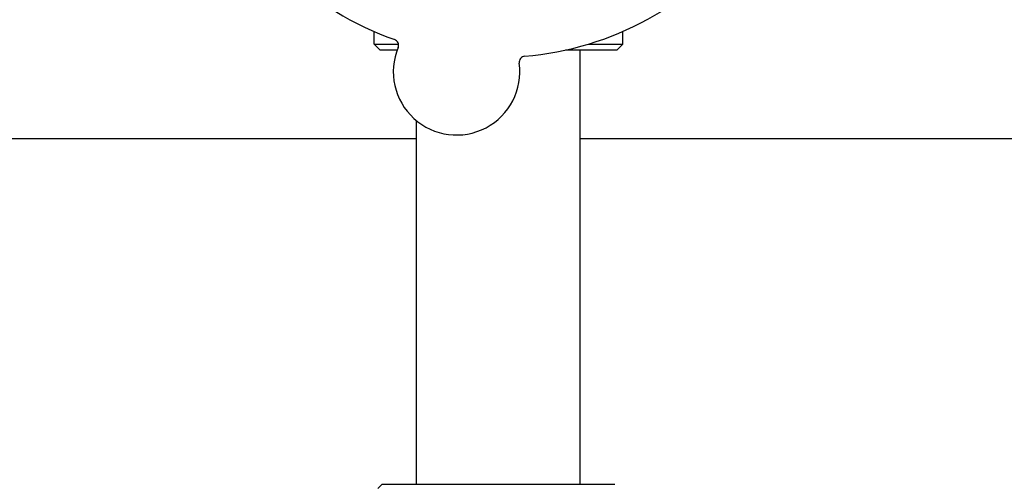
# Model space of a CAD drawing. Header units: inches. Extents: x 5 to 1128, y -85 to 748.
# Tile 19 of 256: x 136.04 to 141.1, y 205.52 to 207.91. Entities that reach past the tile are written whole.
import ezdxf

# ---------------------------------------------------------------- set-up
doc = ezdxf.new("R2010")
doc.units = ezdxf.units.IN
doc.header["$LTSCALE"] = 32
doc.header["$MEASUREMENT"] = 0
doc.layers.add('Dimension (ANSI)', color=7, linetype='Continuous', lineweight=25)
doc.layers.add('Visible (ANSI)', color=7, linetype='Continuous', lineweight=30)
doc.styles.add('Note Text (ANSI)', font='tahoma.ttf')
doc.dimstyles.new('SB Fraction-16 (ANSI)', dxfattribs={"dimscale": 32, "dimtxt": 0.125, "dimasz": 0.098425, "dimexe": 0.125, "dimexo": 0.0625, "dimgap": 0.031496, "dimtad": 0, "dimtih": 1, "dimtoh": 1, "dimdec": 4, "dimrnd": 1e-08, "dimzin": 0, "dimdsep": 46, "dimlunit": 5, "dimtxsty": 'Note Text (ANSI)', "dimcen": 0.09, "dimdle": 0.393701, "dimclrd": 256, "dimclre": 256, "dimclrt": 256, "dimadec": 0, "dimazin": 3, "dimtfac": 0.96, "dimtofl": 0, "dimtmove": 0, "dimatfit": 3, "dimfxl": 1, "dimfrac": 2, "dimtolj": 1, "dimtzin": 12, "dimlwd": -1, "dimlwe": -1, "dimarcsym": 0})

# ---------------------------------------------------------------- blocks, each defined once
blk = doc.blocks.new('*D16')
at = {"layer": 'Defpoints', "color": 0, "transparency": 16777216}
for p in [(170.8073, 474.9837), (79.917, 156.272), (130.8698, 156.272)]:
    blk.add_point(p, dxfattribs=at)
at = {"layer": 'Dimension (ANSI)', "transparency": 16777216}
for p, q in [((168.8073, 474.9837), (75.917, 474.9837)), ((79.917, 471.8341), (79.917, 330.6609)), ((79.917, 159.4216), (79.917, 323.5948)), ((128.8698, 156.272), (75.917, 156.272))]:
    blk.add_line(p, q, dxfattribs=at)
for points in [[(79.3921, 471.8341), (80.4419, 471.8341), (79.917, 474.9837)], [(79.3921, 159.4216), (80.4419, 159.4216), (79.917, 156.272)]]:
    blk.add_solid(points, dxfattribs=at)
at = {"layer": 'Dimension (ANSI)', "transparency": 16777216, "insert": (67.7142, 329.653), "char_height": 4, "attachment_point": 1, "style": 'Note Text (ANSI)'}
blk.add_mtext('\\A1;318 11/16', dxfattribs=at)

msp = doc.modelspace()

# ---------------------------------------------------------------- linework, layer by layer
at = {"layer": 'Visible (ANSI)'}
for p, q in [((137.86425, 207.78145), (137.86425, 207.84573)), ((139.14175, 207.78145), (139.14175, 207.84573)), ((137.86425, 207.78145), (137.98937, 207.78145)), ((137.8955, 207.7502), (137.86425, 207.78145)), ((138.96698, 207.78145), (139.14175, 207.78145)), ((139.1105, 207.7502), (139.14175, 207.78145)), ((137.98273, 207.7502), (137.8955, 207.7502)), ((139.1105, 207.7502), (138.84738, 207.7502)), ((138.923, 205.5187), (138.923, 207.7502)), ((138.083, 205.5187), (138.083, 207.38683)), ((132.923, 207.29617), (138.083, 207.29617)), ((138.923, 207.29617), (143.03361, 207.29617)), ((137.90509, 205.5187), (137.88425, 205.49787)), ((137.90509, 205.5187), (139.10092, 205.5187))]:
    msp.add_line(p, q, dxfattribs=at)
for centre, radius, start, end in [((138.503, 209.3127), 1.6, 202.81714, 250.5497), ((138.503, 209.3127), 1.6, 274.81714, 322.5497), ((137.95881, 207.7749), 0.03125, 337.56477, 70.51231), ((138.2881, 207.63894), 0.325, 157.56477, 7.80207), ((138.64105, 207.6873), 0.03125, 94.85452, 187.80207)]:
    msp.add_arc(centre, radius, start, end, dxfattribs=at)

# ---------------------------------------------------------------- dimensions: what is measured, and where the dimension line sits
at = {"layer": 'Dimension (ANSI)'}
dim = msp.add_linear_dim(base=(79.91701, 156.27197), p1=(170.80726, 474.98367), p2=(130.86976, 156.27197), angle=270, dimstyle='SB Fraction-16 (ANSI)', override={"dimgap": 0.031496, "dimdec": 4, "dimtol": 0, "dimlim": 0, "dimtp": 0, "dimtm": 0, "dimtdec": 2, "dimatfit": 1}, dxfattribs=at)
dim.commit()
dim.dimension.update_dxf_attribs({"geometry": '*D16', "text_midpoint": (79.91701, 327.12782), "dimtype": 160})

doc.saveas('drawing.dxf')
